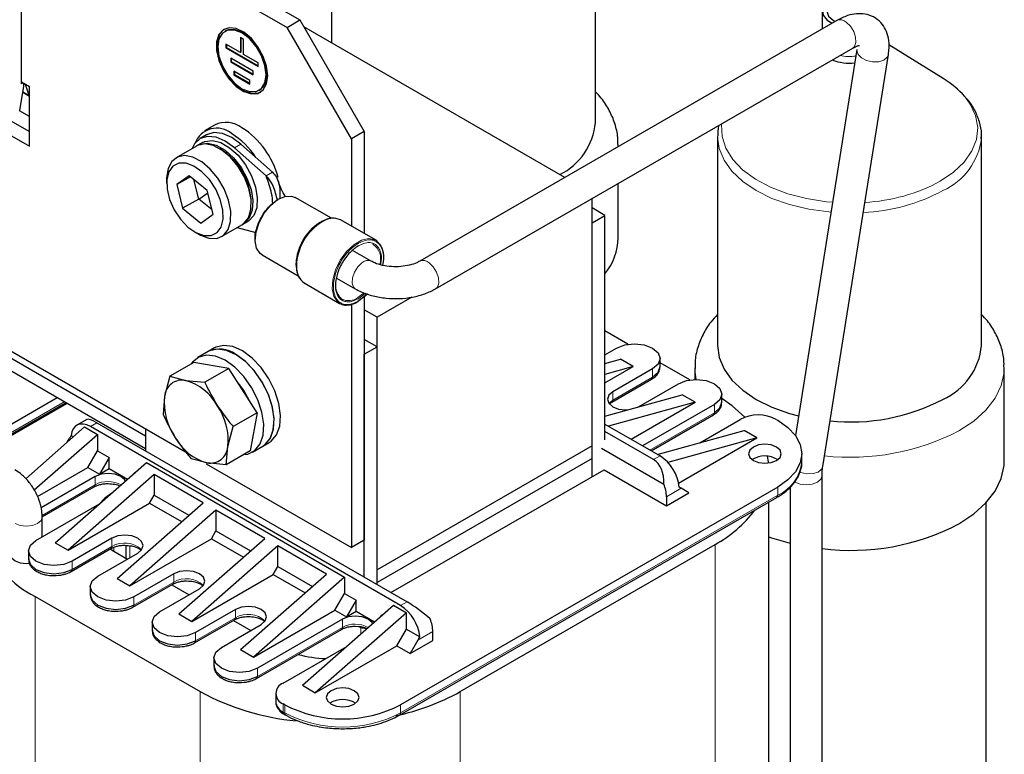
# Model space of a CAD drawing. Header units: millimetres. Extents: x 5 to 418, y 2 to 292.
# Tile 31 of 48: x 267 to 305, y 92 to 120. Entities that reach past the tile are written whole.
import ezdxf

# ---------------------------------------------------------------- set-up
doc = ezdxf.new("R2010")
doc.units = ezdxf.units.MM

msp = doc.modelspace()

# ---------------------------------------------------------------- linework, layer by layer
at = {"color": 7, "linetype": 'Continuous', "lineweight": 25}
for p, q in [((268.1312, 126.1738), (278.0307, 120.459)), ((267.6362, 125.8881), (277.5357, 120.1732)), ((279.2419, 124.5405), (279.2419, 119.5867)), ((289.3919, 116.511), (289.3919, 124.5405)), ((267.3268, 118.0074), (267.3268, 120.8653)), ((298.1161, 120.7992), (298.1161, 120.1164)), ((277.5357, 120.1732), (278.0307, 120.459)), ((278.0307, 120.459), (280.5055, 116.1724)), ((298.6759, 120.4395), (282.6371, 111.1805)), ((275.1718, 120.038), (275.1471, 120.0237)), ((280.0106, 115.8866), (277.5357, 120.1732)), ((288.2202, 114.4036), (278.1806, 120.1993)), ((275.7414, 119.7801), (275.7414, 119.2085)), ((275.8652, 119.7087), (275.7414, 119.7801)), ((275.7662, 119.7658), (275.7662, 119.2228)), ((275.8652, 119.1371), (275.8652, 119.7087)), ((275.7414, 119.2085), (275.1846, 119.53)), ((275.1846, 119.53), (275.1846, 119.3871)), ((275.2093, 119.4014), (275.1846, 119.3871)), ((275.1846, 119.3871), (276.422, 118.6727)), ((275.2093, 119.5157), (275.2093, 119.4014)), ((275.2093, 119.4014), (276.422, 118.7013)), ((283.2495, 110.1196), (299.2883, 119.3786)), ((299.4508, 119.3226), (297.0851, 104.4772)), ((302.7666, 118.2082), (300.6768, 119.4993)), ((276.2364, 118.4941), (275.3702, 118.9941)), ((275.3702, 118.9941), (275.3702, 118.8513)), ((275.3949, 118.9799), (275.3949, 118.8655)), ((275.7662, 119.2228), (275.7414, 119.2085)), ((276.422, 118.8156), (275.8652, 119.1371)), ((298.1357, 103.2855), (300.6605, 119.1298)), ((275.3949, 118.8655), (275.3702, 118.8513)), ((275.3702, 118.8513), (276.2364, 118.3512)), ((275.3949, 118.8655), (276.2364, 118.3798)), ((276.422, 118.6727), (276.422, 118.8156)), ((276.1126, 118.1369), (275.4939, 118.494)), ((275.4939, 118.494), (275.4939, 118.3511)), ((275.5187, 118.3654), (275.4939, 118.3511)), ((275.4939, 118.3511), (276.1126, 117.994)), ((275.5187, 118.4797), (275.5187, 118.3654)), ((275.5187, 118.3654), (276.1126, 118.0225)), ((276.1126, 117.994), (276.1126, 118.1369)), ((276.2364, 118.3512), (276.2364, 118.4941)), ((267.2576, 116.978), (267.4135, 117.9145)), ((267.6362, 117.886), (267.3268, 118.0646)), ((267.3764, 118.036), (267.3268, 118.0074)), ((267.4135, 117.9145), (267.4135, 118.0146)), ((267.6202, 117.559), (267.4856, 117.9729)), ((267.6362, 115.5997), (267.6362, 117.886)), ((276.4595, 117.7503), (276.4842, 117.7646)), ((267.3747, 117.6818), (267.6362, 117.5308)), ((266.807, 116.6499), (267.6362, 116.1712)), ((267.6362, 116.7426), (267.2543, 116.9631)), ((266.312, 116.3641), (267.6362, 115.5997)), ((274.7534, 116.4189), (274.3574, 116.1903)), ((274.4449, 116.0387), (274.1974, 115.8959)), ((280.5055, 116.1724), (280.0106, 115.8866)), ((280.0106, 115.8866), (280.0106, 112.5306)), ((280.5055, 116.1724), (280.5055, 112.2449)), ((294.0911, 115.9683), (294.0911, 107.9387)), ((304.2403, 115.9158), (304.2411, 115.9683)), ((304.2411, 107.9387), (304.2411, 115.9683)), ((274.0498, 115.6086), (273.2702, 115.1585)), ((274.2849, 115.7443), (274.1117, 115.6443)), ((276.7326, 114.459), (275.5142, 115.5418)), ((276.9801, 114.6019), (275.7617, 115.6846)), ((290.2669, 115.5851), (290.2669, 115.6536)), ((272.9077, 114.3573), (272.9077, 114.1859)), ((273.7713, 114.4702), (273.2968, 114.1273)), ((273.8209, 114.4298), (273.2968, 114.1273)), ((274.4711, 113.9001), (273.7713, 114.4702)), ((273.2968, 114.1273), (273.5222, 113.2143)), ((274.1409, 113.5715), (273.9563, 114.3195)), ((290.2669, 112.0813), (290.2669, 114.1706)), ((274.1409, 113.5715), (274.4946, 113.805)), ((274.6964, 112.9872), (274.4711, 113.9001)), ((279.2423, 112.8327), (277.8527, 113.6349)), ((289.2666, 104.0827), (289.2666, 113.5932)), ((274.1409, 113.5715), (273.5222, 113.2143)), ((273.5222, 113.2143), (274.222, 112.6442)), ((274.6557, 113.1521), (274.1409, 113.5715)), ((289.7616, 112.9421), (289.2666, 113.2278)), ((274.222, 112.6442), (274.6964, 112.9872)), ((289.2666, 112.6563), (289.7616, 112.9421)), ((289.7616, 104.3041), (289.7616, 112.9421)), ((275.0201, 112.1274), (275.7996, 112.5774)), ((275.6255, 112.4769), (276.3398, 112.287)), ((275.8615, 112.6131), (276.0348, 112.7131)), ((278.8771, 112.703), (278.805, 112.6614)), ((280.958, 111.9837), (279.5947, 112.7707)), ((289.2666, 102.8967), (289.2666, 112.6563)), ((273.9965, 112.2998), (274.1449, 112.2141)), ((260.4095, 111.4837), (273.6383, 103.8468)), ((276.5753, 111.4222), (277.965, 110.6199)), ((280.7747, 111.1805), (280.0565, 111.5951)), ((277.8946, 111.0843), (277.8946, 111.001)), ((278.1948, 110.3458), (279.5581, 109.5588)), ((279.4439, 110.5343), (280.1622, 110.1196)), ((280.632, 109.9208), (280.2828, 109.6424)), ((280.5055, 109.8072), (280.5055, 100.454)), ((282.3368, 109.799), (281.0005, 109.0276)), ((280.0106, 109.5215), (280.0106, 100.1682)), ((281.0005, 109.0276), (280.5055, 109.3133)), ((272.091, 104.4541), (264.1714, 109.026)), ((281.0005, 99.3108), (281.0005, 109.0276)), ((272.091, 103.9683), (264.1714, 108.5402)), ((290.6462, 107.9864), (289.7616, 108.4971)), ((281.0005, 107.8844), (280.5055, 108.1702)), ((274.5059, 107.7023), (274.1099, 107.4737)), ((274.7534, 107.8452), (274.5059, 107.7023)), ((280.5055, 107.5987), (281.0005, 107.8844)), ((280.5055, 99.025), (280.5055, 107.5987)), ((281.0005, 98.7393), (281.0005, 107.8844)), ((289.7616, 107.5828), (290.2071, 107.84)), ((273.951, 107.2835), (273.0307, 106.7523)), ((275.2986, 107.054), (273.951, 107.2835)), ((289.7616, 107.2478), (290.3555, 107.4114)), ((290.8505, 107.1256), (290.3555, 107.4114)), ((291.88, 107.1256), (291.88, 107.44)), ((293.0221, 106.6148), (291.88, 107.2741)), ((275.2986, 107.054), (274.3783, 106.5227)), ((276.3837, 105.354), (275.2986, 107.054)), ((289.7616, 106.497), (290.8505, 107.1256)), ((290.8505, 107.1256), (289.7616, 106.8258)), ((291.593, 107.0399), (290.0586, 106.1541)), ((293.2161, 107.0814), (293.2161, 106.6331)), ((305.1161, 103.509), (305.1161, 107.0814)), ((273.0307, 106.7523), (272.8298, 105.9769)), ((273.0307, 106.7523), (273.6348, 106.5973)), ((273.6348, 106.5973), (274.3783, 106.5227)), ((290.0223, 105.7596), (291.5567, 106.6454)), ((291.0485, 105.5826), (292.5829, 106.4684)), ((289.7616, 105.2221), (292.7314, 106.0398)), ((293.2264, 105.7541), (292.7314, 106.0398)), ((294.2559, 105.754), (294.2559, 106.0684)), ((268.7005, 105.9256), (265.4895, 104.0719)), ((265.813, 103.8851), (269.024, 105.7388)), ((265.8607, 103.8576), (269.0717, 105.7113)), ((272.8298, 105.9769), (272.7682, 105.2819)), ((293.2264, 105.7541), (289.892, 104.836)), ((290.7641, 104.3326), (293.2264, 105.7541)), ((293.9689, 105.6684), (291.2095, 104.0754)), ((276.3837, 105.354), (275.4634, 104.8228)), ((276.3837, 105.354), (276.1212, 103.8837)), ((291.0262, 105.5703), (291.0485, 105.5826)), ((291.5331, 103.8887), (293.9326, 105.2739)), ((269.8424, 105.097), (269.45, 104.8705)), ((270.2224, 104.9613), (282.1513, 98.0749)), ((289.7616, 104.9113), (291.8776, 103.6898)), ((293.4039, 104.1993), (294.9588, 105.0969)), ((296.3447, 105.0969), (296.4066, 105.0612)), ((267.4887, 102.814), (269.7522, 104.8042)), ((267.819, 102.3834), (270.2472, 104.5184)), ((269.7522, 104.8042), (270.2472, 104.5184)), ((281.9039, 97.9321), (269.975, 104.8185)), ((270.2472, 104.5184), (270.2472, 103.8897)), ((272.091, 104.7401), (272.091, 103.8827)), ((275.2625, 104.0474), (275.4634, 104.8228)), ((291.6301, 103.5469), (289.7616, 104.6256)), ((291.773, 103.7502), (295.1073, 104.6683)), ((295.6023, 104.3825), (295.1073, 104.6683)), ((269.0821, 104.215), (269.1583, 104.3469)), ((269.2362, 104.4733), (269.3206, 104.4246)), ((276.6057, 104.0649), (276.8532, 104.2078)), ((295.6023, 104.3825), (292.1805, 103.4404)), ((292.5937, 102.6457), (295.6023, 104.3825)), ((269.876, 103.2467), (270.2472, 103.8897)), ((270.2472, 103.8897), (270.6927, 103.6325)), ((275.2009, 103.3524), (275.2625, 104.0474)), ((276.1212, 103.8837), (275.2009, 103.3524)), ((276.2097, 103.8363), (276.6057, 104.0649)), ((289.2666, 104.0827), (281.0005, 99.3108)), ((289.2666, 103.5968), (289.2666, 104.0827)), ((289.6255, 103.9897), (292.0256, 102.6042)), ((297.3292, 103.4609), (297.3292, 103.7753)), ((268.6262, 100.3535), (272.1281, 103.4326)), ((270.6927, 103.6325), (270.3214, 102.9895)), ((270.6927, 103.2038), (270.6927, 103.6325)), ((272.1281, 103.4326), (279.7507, 99.0322)), ((274.4574, 103.427), (273.8533, 103.582)), ((274.4327, 103.3883), (280.0106, 100.1682)), ((275.2009, 103.3524), (274.4574, 103.427)), ((289.2666, 103.5968), (281.0005, 98.8249)), ((289.2666, 102.8967), (289.2666, 103.5968)), ((267.9403, 102.1292), (269.876, 103.2467)), ((269.876, 103.2467), (270.3214, 102.9895)), ((270.3214, 102.9895), (270.6927, 103.2038)), ((270.6927, 103.2038), (271.4021, 102.7943)), ((271.659, 103.0202), (271.6826, 103.061)), ((271.6826, 103.061), (271.6964, 103.0531)), ((281.5328, 98.432), (289.7245, 103.161)), ((289.7245, 103.161), (292.1251, 101.7751)), ((270.1606, 102.8967), (268.079, 101.695)), ((272.4251, 102.9728), (269.1211, 100.0678)), ((274.306, 101.8869), (272.4251, 102.9728)), ((272.4251, 102.9728), (272.4251, 102.1752)), ((298.1081, 80.308), (298.1081, 102.9287)), ((268.1244, 101.3476), (270.1243, 102.5022)), ((296.4066, 102.4895), (281.9039, 94.1172)), ((292.1251, 101.7751), (292.9913, 102.2752)), ((292.9913, 102.2752), (292.6943, 102.4467)), ((296.8831, 102.4915), (296.8831, 80.308)), ((267.8837, 100.4393), (270.3295, 101.8512)), ((269.1211, 100.0678), (272.2518, 101.8751)), ((271.002, 98.982), (274.306, 101.8869)), ((272.2518, 101.8751), (272.4251, 102.1752)), ((272.2518, 101.8751), (273.4837, 101.164)), ((272.4251, 102.1752), (273.7584, 101.4055)), ((281.8676, 93.7227), (296.3704, 102.095)), ((292.1251, 102.1181), (292.1251, 101.7751)), ((296.0644, 76.3609), (296.0644, 101.9183)), ((304.4161, 85.0756), (304.4161, 101.8926)), ((274.801, 101.6012), (271.497, 98.6962)), ((276.6819, 100.5154), (274.801, 101.6012)), ((274.801, 101.6012), (274.801, 100.8036)), ((268.125, 100.5785), (268.125, 101.3394)), ((274.6277, 100.5036), (274.801, 100.8036)), ((274.801, 100.8036), (276.1343, 100.0339)), ((268.6262, 100.3535), (269.1211, 100.0678)), ((270.804, 100.525), (269.2696, 99.6392)), ((271.497, 98.6962), (274.6277, 100.5036)), ((273.3779, 97.6104), (276.6819, 100.5154)), ((274.6277, 100.5036), (275.8596, 99.7924)), ((280.5055, 100.454), (280.0106, 100.1682)), ((267.5967, 100.0392), (267.5967, 99.7249)), ((269.2334, 99.2447), (270.7678, 100.1305)), ((270.2596, 99.0677), (271.794, 99.9535)), ((270.7369, 100.1127), (270.8783, 100.0248)), ((270.8783, 100.0248), (271.3979, 99.7248)), ((271.3416, 100.2507), (271.3416, 99.7574)), ((277.1768, 100.2296), (273.8729, 97.3247)), ((279.0577, 99.1438), (277.1768, 100.2296)), ((277.1768, 99.4321), (277.1768, 100.2296)), ((284.1931, 94.6243), (293.9936, 100.282)), ((277.0036, 99.132), (277.1768, 99.4321)), ((277.1768, 99.4321), (278.5102, 98.6624)), ((281.0005, 98.8249), (281.0005, 99.3108)), ((271.002, 98.982), (271.497, 98.6962)), ((273.1799, 99.1534), (271.6455, 98.2676)), ((273.8729, 97.3247), (277.0036, 99.132)), ((275.7538, 96.2388), (279.0577, 99.1438)), ((279.7507, 99.0322), (276.2488, 95.9531)), ((277.0036, 99.132), (278.2355, 98.4208)), ((279.7507, 99.0322), (279.7507, 98.4034)), ((281.0005, 98.7393), (281.0005, 98.8249)), ((269.9725, 98.6677), (269.9725, 98.3533)), ((271.6093, 97.8731), (273.1437, 98.7589)), ((272.6355, 97.6961), (274.1699, 98.5819)), ((273.1074, 98.738), (273.7738, 98.3533)), ((267.8589, 98.2818), (274.1946, 94.6243)), ((279.3795, 97.7604), (279.7507, 98.4034)), ((279.7507, 98.4034), (280.1962, 98.1462)), ((280.1962, 98.1462), (279.825, 97.5033)), ((280.1962, 97.7176), (280.1962, 98.1462)), ((275.5558, 97.7819), (274.0214, 96.8961)), ((276.2488, 95.9531), (279.3795, 97.7604)), ((278.1297, 94.8673), (281.6316, 97.9463)), ((279.3795, 97.7604), (279.825, 97.5033)), ((279.825, 97.5033), (280.1962, 97.7176)), ((280.1962, 97.7176), (280.9056, 97.308)), ((281.6316, 97.9463), (282.1266, 97.6606)), ((273.3779, 97.6104), (273.8729, 97.3247)), ((273.9851, 96.5016), (275.5196, 97.3874)), ((275.4832, 97.3664), (276.1496, 96.9817)), ((279.6641, 97.4104), (276.3973, 95.5245)), ((282.1266, 97.6606), (278.6246, 94.5815)), ((281.1626, 97.5339), (281.1861, 97.5748)), ((281.1861, 97.5748), (281.1999, 97.5668)), ((282.1266, 97.0319), (282.1266, 97.6606)), ((272.3484, 97.2961), (272.3484, 96.9817)), ((275.0113, 96.3246), (276.5458, 97.2104)), ((276.361, 95.13), (279.6278, 97.0159)), ((280.1591, 97.1404), (280.2919, 97.1268)), ((281.7554, 96.3889), (282.1266, 97.0319)), ((282.1266, 97.0319), (282.6426, 96.734)), ((283.1413, 96.5889), (283.1413, 96.9318)), ((282.5721, 96.6032), (282.2751, 96.0888)), ((282.2751, 96.0888), (283.1413, 96.5889)), ((275.7538, 96.2388), (276.2488, 95.9531)), ((277.3872, 94.953), (279.833, 96.365)), ((278.6246, 94.5815), (281.7554, 96.3889)), ((281.7554, 96.3889), (282.2751, 96.0888)), ((274.7243, 95.9245), (274.7243, 95.6102)), ((278.1297, 94.8673), (278.6246, 94.5815)), ((277.1002, 94.553), (277.1002, 94.2386)), ((277.4491, 94.1172), (277.3872, 94.1529)), ((277.4235, 93.7584), (277.4853, 93.7227)), ((277.4889, 93.7208), (277.4853, 93.7227)), ((281.8656, 93.7216), (281.8676, 93.7227))]:
    msp.add_line(p, q, dxfattribs=at)
at = {"color": 7, "linetype": 'Continuous', "lineweight": 18}
for p, q in [((267.6202, 117.559), (267.3776, 117.6991)), ((275.5142, 115.5418), (275.7617, 115.6846)), ((290.2668, 115.6665), (290.2656, 115.5844)), ((276.7326, 114.459), (276.9801, 114.6019)), ((280.5041, 109.9628), (280.2594, 109.7803)), ((280.2828, 109.7383), (280.5478, 109.9497)), ((291.593, 107.0399), (291.593, 106.7256)), ((291.593, 106.7256), (290.0586, 105.8398)), ((290.0586, 106.1541), (290.0586, 105.8398)), ((268.9728, 105.7684), (265.7617, 103.9147)), ((290.0586, 105.8398), (289.9087, 105.7112)), ((293.9689, 105.6684), (293.9689, 105.354)), ((293.9689, 105.354), (291.4818, 103.9183)), ((269.975, 104.8185), (270.2224, 104.9613)), ((291.8776, 103.6898), (291.6301, 103.5469)), ((270.1606, 102.8967), (270.1606, 102.5823)), ((270.1606, 102.5823), (268.1205, 101.4046)), ((292.6943, 102.4467), (292.1251, 102.1181)), ((296.4066, 102.4895), (296.4066, 102.1751)), ((296.4066, 102.1751), (281.9039, 93.8028)), ((270.804, 100.525), (270.804, 100.2106)), ((270.804, 100.2106), (269.2696, 99.3248)), ((270.8783, 100.1811), (270.8783, 100.0248)), ((271.4883, 99.777), (271.4883, 100.2357)), ((293.9936, 100.282), (293.9936, 73.4749)), ((269.2696, 99.3248), (269.2696, 99.6392)), ((273.1799, 98.8391), (271.6455, 97.9533)), ((273.1799, 99.1534), (273.1799, 98.8391)), ((267.8589, 98.2818), (267.8589, 73.6111)), ((271.6455, 97.9533), (271.6455, 98.2676)), ((282.1513, 98.0749), (281.9039, 97.9321)), ((275.5558, 97.7819), (275.5558, 97.4675)), ((275.5558, 97.4675), (274.0214, 96.5817)), ((279.6641, 97.4104), (279.6641, 97.096)), ((279.6641, 97.096), (276.3973, 95.2101)), ((280.3763, 97.0788), (280.2542, 97.1303)), ((280.3763, 96.8426), (280.3763, 97.0788)), ((283.1413, 96.9318), (282.5721, 96.6032)), ((274.0214, 96.5817), (274.0214, 96.8961)), ((276.3973, 95.2101), (276.3973, 95.5245)), ((274.1946, 94.6243), (274.1946, 69.9536)), ((284.1931, 94.6243), (284.1931, 67.8172)), ((277.3872, 94.1529), (277.3872, 93.8386)), ((277.4491, 93.8028), (277.4491, 94.1172)), ((281.9039, 93.8028), (281.9039, 94.1172)), ((277.3872, 93.8386), (277.4491, 93.8028))]:
    msp.add_line(p, q, dxfattribs=at)
at = {"color": 7, "linetype": 'Continuous', "lineweight": 25, "flags": 128}
for points in [[(298.4799, 121.258), (298.4236, 121.2279), (298.2145, 121.0554), (298.1201, 120.8521), (298.1519, 120.6424), (298.306, 120.4516), (298.4931, 120.334)], [(298.4799, 121.1126), (298.3577, 120.9925), (298.2911, 120.7992), (298.3577, 120.6059), (298.5474, 120.4421), (298.6174, 120.4058)], [(276.7932, 118.3155), (276.7493, 118.6779), (276.6212, 119.0588), (276.4205, 119.4245), (276.165, 119.7424), (275.8773, 119.9843), (275.583, 120.1287), (275.3083, 120.1628), (275.0776, 120.0835), (274.9114, 119.8979), (274.8244, 119.6225), (274.8244, 119.2817), (274.9114, 118.9059), (275.0776, 118.5284), (275.3083, 118.1828), (275.583, 117.8997), (275.8773, 117.7044), (276.165, 117.6141), (276.4205, 117.6369), (276.6212, 117.7709), (276.7493, 118.004), (276.7932, 118.3155)], [(275.1281, 120.1138), (275.1024, 120.0978), (274.9361, 119.9122), (274.8491, 119.6368), (274.8491, 119.296), (274.9361, 118.9202), (275.1024, 118.5427), (275.3331, 118.197), (275.6078, 117.914), (275.902, 117.7186), (276.1897, 117.6284), (276.4453, 117.6512), (276.528, 117.6888)], [(276.7314, 118.3513), (276.6859, 118.7087), (276.5541, 119.0835), (276.3488, 119.4391), (276.0901, 119.7407), (275.8033, 119.9587), (275.5165, 120.0718), (275.2578, 120.069), (275.0525, 119.9504), (274.9206, 119.7277), (274.8752, 119.4228), (274.9206, 119.0654), (275.0525, 118.6905), (275.2578, 118.3349), (275.5165, 118.0333), (275.8033, 117.8153), (276.0901, 117.7022), (276.3488, 117.7051), (276.5541, 117.8236), (276.6859, 118.0463), (276.7314, 118.3513)], [(276.7561, 118.3655), (276.7107, 118.7229), (276.5789, 119.0978), (276.3735, 119.4534), (276.1148, 119.755), (275.828, 119.973), (275.5412, 120.0861), (275.2825, 120.0833), (275.1718, 120.038)], [(275.5142, 115.5418), (275.1617, 115.7995), (274.809, 115.95), (274.4803, 115.983), (274.198, 115.8962), (273.9813, 115.6956), (273.8839, 115.5128)], [(275.7617, 115.6846), (275.4092, 115.9424), (275.0565, 116.0928), (274.7278, 116.1258), (274.4455, 116.0391), (274.4449, 116.0387)], [(275.7996, 112.5774), (275.8684, 112.6239), (276.0493, 112.8476), (276.1469, 113.1638), (276.1538, 113.5489), (276.0696, 113.9743), (275.9005, 114.4085), (275.6589, 114.8193), (275.363, 115.1763), (275.0345, 115.4529), (274.6979, 115.6287), (274.3781, 115.6905), (274.0989, 115.6339), (274.0498, 115.6086)], [(274.0813, 115.6255), (274.2057, 115.688), (274.4936, 115.724), (274.8181, 115.6416), (275.1551, 115.4471), (275.4796, 115.1547), (275.7675, 114.7863), (275.9975, 114.3691), (276.1526, 113.9341), (276.2211, 113.5135), (276.1981, 113.1386), (276.0853, 112.837), (275.8909, 112.6313), (275.83, 112.5962)], [(274.2849, 115.7443), (274.3789, 115.788), (274.6668, 115.824), (274.9913, 115.7416), (275.3283, 115.5471), (275.6528, 115.2548), (275.9408, 114.8863), (276.1708, 114.4692), (276.3258, 114.0341), (276.3944, 113.6135), (276.3714, 113.2386), (276.2585, 112.937), (276.0642, 112.7313), (276.0348, 112.7131)], [(274.5355, 112.0616), (274.8378, 112.059), (275.0888, 112.1738), (275.2697, 112.3976), (275.3673, 112.7138), (275.3742, 113.0988), (275.29, 113.5243), (275.1209, 113.9585), (274.8794, 114.3693), (274.5834, 114.7263), (274.2549, 115.0029), (273.9183, 115.1786), (273.5985, 115.2405), (273.3193, 115.1838), (273.1013, 115.0129), (272.9607, 114.7404), (272.9079, 114.3865), (272.9077, 114.3573)], [(274.3401, 112.1656), (274.6173, 112.1657), (274.8443, 112.2785), (275.0025, 112.4949), (275.0793, 112.7973), (275.0683, 113.1613), (274.9706, 113.5574), (274.7939, 113.9535), (274.5526, 114.3174), (274.2663, 114.6198), (273.9582, 114.8361), (273.6531, 114.9488), (273.3759, 114.9487), (273.149, 114.8359), (272.9907, 114.6196), (272.914, 114.3171), (272.9249, 113.9531), (273.0227, 113.557), (273.1994, 113.161), (273.4406, 112.797), (273.7269, 112.4946), (274.0351, 112.2783), (274.3401, 112.1656)], [(276.5922, 111.4129), (276.5062, 111.4718), (276.3674, 111.676), (276.3114, 111.9636), (276.3439, 112.3065), (276.4614, 112.6712), (276.6527, 113.0219), (276.8989, 113.3243), (277.1759, 113.5488), (277.4567, 113.6734), (277.7137, 113.686), (277.8527, 113.6349)], [(278.7875, 112.6631), (278.7876, 112.6632), (278.9334, 112.7337)], [(274.1449, 112.2141), (274.2042, 112.1815), (274.5355, 112.0616)], [(277.8962, 110.9369), (277.8843, 111.0986), (277.8843, 111.1006)], [(280.6193, 109.9155), (280.5499, 109.8473), (280.2581, 109.6281)], [(276.8532, 104.2078), (276.9318, 104.2606), (277.1364, 104.5016), (277.2572, 104.8384), (277.2866, 105.2499), (277.2228, 105.7102), (277.0699, 106.1904), (276.8373, 106.6602), (276.5398, 107.0903), (276.196, 107.4535), (275.8275, 107.727), (275.4575, 107.8937), (275.1092, 107.9431), (274.8046, 107.872), (274.7534, 107.8452)], [(290.2071, 107.84), (290.525, 107.9626), (290.9, 108.0057), (291.275, 107.9626), (291.593, 107.84), (291.8054, 107.6565), (291.88, 107.44), (291.8054, 107.2235), (291.593, 107.0399)], [(294.0911, 107.9387), (294.1536, 107.4804), (294.3395, 107.0334), (294.6442, 106.6087), (295.0603, 106.2167), (295.5775, 105.8671), (296.1831, 105.5685), (296.8621, 105.3283), (297.2061, 105.2363)], [(275.1598, 107.3698), (274.7905, 107.5291), (274.4445, 107.5706), (274.1433, 107.4918), (273.9061, 107.2976), (273.8563, 107.2289)], [(276.6057, 104.0649), (276.6844, 104.1177), (276.8889, 104.3587), (277.0097, 104.6956), (277.0391, 105.1071), (276.9753, 105.5673), (276.8224, 106.0475), (276.5898, 106.5174), (276.2923, 106.9474), (275.9485, 107.3106), (275.58, 107.5842), (275.21, 107.7508), (274.8618, 107.8002), (274.5571, 107.7291), (274.5059, 107.7023)], [(276.6057, 104.0649), (276.7, 104.1301), (276.8994, 104.3779), (277.0144, 104.7203), (277.0378, 105.1358), (276.968, 105.5982), (276.8096, 106.0786), (276.5723, 106.5468), (276.2712, 106.9733), (275.9251, 107.3313), (275.5558, 107.5984)], [(275.8709, 103.7392), (276.0326, 103.7639), (276.304, 103.9015), (276.5034, 104.1493), (276.6184, 104.4917), (276.6418, 104.9072), (276.5721, 105.3696), (276.4136, 105.8501), (276.1763, 106.3182), (275.8752, 106.7447), (275.5291, 107.1027), (275.1598, 107.3698)], [(291.593, 106.7256), (291.8054, 106.9091), (291.88, 107.1256)], [(292.5829, 106.4684), (292.9009, 106.5911), (293.2759, 106.6341), (293.6509, 106.5911), (293.9689, 106.4684), (294.1813, 106.2849), (294.2559, 106.0684), (294.1813, 105.8519), (293.9689, 105.6684)], [(290.0586, 106.1541), (289.9068, 106.023), (289.8535, 105.8684), (289.9068, 105.7137), (290.0586, 105.5826), (290.2857, 105.495), (290.5535, 105.4643), (290.6573, 105.4687)], [(293.9689, 105.354), (294.1813, 105.5375), (294.2559, 105.754)], [(295.1447, 105.1809), (294.6542, 105.6139), (294.2559, 105.8942)], [(269.975, 104.8185), (269.8392, 104.8824), (269.7081, 104.9152), (269.5859, 104.9159), (269.4769, 104.8845), (269.3846, 104.8219), (269.3123, 104.7303), (269.2622, 104.6128), (269.2362, 104.4733)], [(296.4066, 105.0612), (296.7984, 104.7856), (297.0894, 104.4712), (297.2687, 104.1301), (297.3292, 103.7753), (297.2687, 103.4205), (297.0894, 103.0794), (296.7984, 102.765), (296.4066, 102.4895)], [(296.3571, 104.0325), (296.1527, 104.1113), (295.9116, 104.139), (295.6705, 104.1113), (295.4662, 104.0325), (295.3296, 103.9145), (295.2816, 103.7753), (295.3296, 103.6361), (295.4662, 103.5181), (295.6705, 103.4393), (295.9116, 103.4116), (296.1527, 103.4393), (296.3571, 103.5181), (296.4937, 103.6361), (296.5416, 103.7753), (296.4937, 103.9145), (296.3571, 104.0325)], [(296.0508, 103.4206), (296.0464, 103.4591), (296.0091, 103.6774)], [(303.3734, 101.0802), (303.9411, 101.4597), (304.4071, 101.8829), (304.7614, 102.3408), (304.9964, 102.8235), (305.1072, 103.3209), (305.1161, 103.509)], [(271.3259, 102.7273), (271.3023, 102.7656), (271.1505, 102.8967), (270.9234, 102.9843), (270.6556, 103.015), (270.3877, 102.9843), (270.1606, 102.8967)], [(270.7953, 102.2607), (270.5301, 102.0658), (270.3009, 101.826)], [(269.2696, 99.6392), (268.9517, 99.5165), (268.5767, 99.4735), (268.2016, 99.5165), (267.8837, 99.6392), (267.6713, 99.8227), (267.5967, 100.0392), (267.6713, 100.2557), (267.8837, 100.4393)], [(271.794, 99.9535), (271.9457, 100.0846), (271.999, 100.2392), (271.9457, 100.3939), (271.794, 100.525), (271.5669, 100.6126), (271.299, 100.6433), (271.0311, 100.6126), (270.804, 100.525)], [(296.0644, 100.5778), (296.1598, 100.5448), (296.8831, 100.337)], [(266.9, 99.9105), (266.9466, 99.7752), (267.0794, 99.6605), (267.2781, 99.5838), (267.5125, 99.5569), (267.6341, 99.564)], [(267.5967, 99.7249), (267.6713, 99.5084), (267.8837, 99.3248), (268.2016, 99.2022), (268.5767, 99.1591), (268.9517, 99.2022), (269.2696, 99.3248)], [(274.1699, 98.5819), (274.3216, 98.713), (274.3749, 98.8677), (274.3216, 99.0223), (274.1699, 99.1534), (273.9428, 99.241), (273.6749, 99.2718), (273.407, 99.241), (273.1799, 99.1534)], [(271.6455, 98.2676), (271.3276, 98.145), (270.9525, 98.1019), (270.5775, 98.145), (270.2596, 98.2676), (270.0471, 98.4512), (269.9725, 98.6677), (270.0471, 98.8842), (270.2596, 99.0677)], [(269.9725, 98.3533), (270.0471, 98.1368), (270.2596, 97.9533), (270.5775, 97.8306), (270.9525, 97.7875), (271.3276, 97.8306), (271.6455, 97.9533)], [(274.0214, 96.8961), (273.7034, 96.7734), (273.3284, 96.7304), (272.9534, 96.7734), (272.6355, 96.8961), (272.423, 97.0796), (272.3484, 97.2961), (272.423, 97.5126), (272.6355, 97.6961)], [(276.5458, 97.2104), (276.6975, 97.3415), (276.7508, 97.4961), (276.6975, 97.6508), (276.5458, 97.7819), (276.3187, 97.8695), (276.0508, 97.9002), (275.7829, 97.8695), (275.5558, 97.7819)], [(280.8294, 97.241), (280.8058, 97.2793), (280.654, 97.4104), (280.4269, 97.498), (280.1591, 97.5287), (279.8912, 97.498), (279.6641, 97.4104)], [(272.3484, 96.9817), (272.423, 96.7652), (272.6355, 96.5817), (272.9534, 96.459), (273.3284, 96.416), (273.7034, 96.459), (274.0214, 96.5817)], [(276.3973, 95.5245), (276.0793, 95.4019), (275.7043, 95.3588), (275.3293, 95.4019), (275.0113, 95.5245), (274.7989, 95.708), (274.7243, 95.9245), (274.7989, 96.141), (275.0113, 96.3246)], [(274.7243, 95.6102), (274.7989, 95.3937), (275.0113, 95.2101), (275.3293, 95.0875), (275.7043, 95.0444), (276.0793, 95.0875), (276.3973, 95.2101)], [(279.231, 94.1458), (279.4354, 94.0669), (279.6765, 94.0393), (279.9176, 94.0669), (280.1219, 94.1458), (280.2585, 94.2638), (280.3065, 94.4029), (280.2585, 94.5421), (280.1219, 94.6601), (279.9176, 94.739), (279.6765, 94.7666), (279.4354, 94.739), (279.231, 94.6601), (279.0944, 94.5421), (279.0465, 94.4029), (279.0944, 94.2638), (279.231, 94.1458)]]:
    msp.add_lwpolyline(points, dxfattribs=at)
at = {"color": 7, "linetype": 'Continuous', "lineweight": 18, "flags": 128}
for points in [[(299.2883, 119.3786), (299.3577, 119.4433), (299.4116, 119.5971), (299.4001, 119.7984), (299.325, 120.0166), (299.1977, 120.2184), (299.0375, 120.3731)], [(299.4499, 119.3165), (299.4479, 119.2872), (299.4934, 119.1374), (299.6245, 119.0012), (299.8212, 118.8992), (300.0536, 118.847), (300.2864, 118.8526), (300.484, 118.915), (300.6164, 119.0248), (300.6605, 119.1299)], [(302.6505, 114.2546), (303.1643, 114.6033), (303.5745, 114.995), (303.8706, 115.4197), (304.0449, 115.8664), (304.0928, 116.3233), (304.013, 116.7788), (303.8078, 117.221), (303.597, 117.5107)], [(294.2512, 116.4707), (294.2474, 116.4378), (294.2634, 115.9801), (294.4064, 115.5298), (294.6726, 115.0986), (295.0552, 114.6976), (295.5442, 114.3372), (296.1271, 114.0268), (296.7887, 113.7743), (297.5119, 113.5865), (298.2779, 113.468), (298.5144, 113.4464)], [(294.0913, 115.9953), (294.0911, 115.9683), (294.1536, 115.5099), (294.3395, 115.0629), (294.6442, 114.6382), (295.0603, 114.2462), (295.5775, 113.8966), (296.1831, 113.598), (296.8621, 113.3578), (297.5978, 113.1819), (298.3722, 113.0746), (298.454, 113.0675)], [(279.5581, 109.5588), (279.4841, 109.6117), (279.3365, 109.8216), (279.2709, 110.1159), (279.2929, 110.4684), (279.4007, 110.8479), (279.5847, 111.2205), (279.8285, 111.5532), (280.1105, 111.8164), (280.4056, 111.9868), (280.6876, 112.0491), (280.9314, 111.9979), (280.9585, 111.9834)], [(280.1624, 110.1195), (280.0928, 110.1843), (280.0389, 110.3381), (280.0504, 110.5394), (280.1255, 110.7576), (280.2528, 110.9594), (280.413, 111.1141)], [(283.2493, 110.1195), (283.3189, 110.1843), (283.3728, 110.3381), (283.3614, 110.5394), (283.2862, 110.7576), (283.1589, 110.9594), (282.9987, 111.1141)], [(293.2668, 106.6341), (293.2171, 107.0186), (293.2162, 107.0603)], [(305.1161, 107.0942), (305.1072, 106.8932), (304.9964, 106.3959), (304.7614, 105.9131), (304.4071, 105.4553), (303.9411, 105.0321), (303.3734, 104.6525)], [(297.2534, 103.0716), (297.2964, 103.0549), (297.5288, 103.0027), (297.7616, 103.0083), (297.9592, 103.0707), (298.0916, 103.1805), (298.1357, 103.2855)], [(297.0459, 102.6887), (297.0625, 102.6787), (297.2612, 102.602), (297.4956, 102.5751), (297.73, 102.602), (297.9287, 102.6787), (298.0614, 102.7934), (298.1081, 102.928)], [(267.0794, 101.0894), (267.2781, 101.0128), (267.5125, 100.9859), (267.7469, 101.0128), (267.9456, 101.0894), (268.0783, 101.2041), (268.125, 101.3394), (268.125, 101.3397)]]:
    msp.add_lwpolyline(points, dxfattribs=at)
at = {"color": 7, "linetype": 'Continuous', "lineweight": 18}
for centre, radius, start, end in [((298.8089, 120.1463), 0.322, 44.77709, 114.40572), ((299.1665, 120.8278), 1.7739, 257.88753, 277.91029), ((301.7091, 116.222), 2.5496, 294.2101, 353.10338), ((299.387, 120.3162), 6.8843, 273.05614, 298.29698), ((299.3884, 120.1472), 7.0994, 272.45362, 298.30477), ((279.8293, 111.0186), 1.9467, 122.35461, 177.58742), ((279.8185, 111.025), 1.9248, 121.77138, 178.234), ((279.989, 110.9251), 2.0969, 122.01115, 176.9283), ((280.0095, 110.9146), 2.1061, 122.00097, 177.95201), ((280.4674, 111.2788), 0.6691, 341.00604, 55.96609), ((280.6421, 110.886), 0.3233, 66.33096, 135.12554), ((282.7696, 110.8859), 0.3234, 44.88393, 113.59778), ((279.9085, 110.2413), 0.5794, 242.79273, 307.28246), ((289.9703, 105.8313), 0.0887, 307.05004, 5.50154), ((299.192, 112.7621), 9.1241, 263.76147, 297.27638), ((295.7528, 103.6181), 1.5843, 294.37466, 354.3052), ((270.6553, 101.6583), 1.0481, 61.41057, 118.16607), ((270.0748, 102.5728), 0.0863, 305.01333, 6.29885), ((271.2864, 99.3701), 0.9691, 47.27879, 119.85131), ((270.7183, 100.2012), 0.0863, 305.01333, 6.29885), ((269.1842, 99.3153), 0.0859, 304.20635, 6.37223), ((273.0942, 98.8296), 0.0863, 305.01333, 6.29885), ((273.6623, 97.9985), 0.9691, 47.27879, 119.85131), ((271.5601, 97.9437), 0.0859, 304.20635, 6.37223), ((275.4701, 97.458), 0.0863, 305.01333, 6.29885), ((276.0382, 96.627), 0.9691, 47.27879, 119.85131), ((279.5783, 97.0866), 0.0863, 305.01333, 6.29885), ((280.1588, 96.1721), 1.0481, 61.41057, 118.16607), ((280.3035, 97.0706), 0.0733, 6.47564, 53.37939), ((273.936, 96.5721), 0.0859, 304.20635, 6.37223), ((276.3119, 95.2006), 0.0859, 304.20635, 6.37223), ((277.5348, 93.7934), 0.0863, 173.70115, 234.98667), ((279.6765, 98.1017), 4.8416, 242.60967, 297.39033), ((281.8181, 93.7934), 0.0863, 305.01333, 6.29885)]:
    msp.add_arc(centre, radius, start, end, dxfattribs=at)
at = {"color": 7, "linetype": 'Continuous', "lineweight": 25}
for centre, radius, start, end in [((299.1624, 120.625), 1.8274, 248.69083, 276.4919), ((276.123, 118.29), 0.6376, 304.5077, 6.80448), ((301.0111, 115.2749), 3.4185, 40.84658, 59.10078), ((274.8314, 115.4043), 0.8927, 49.82282, 159.78707), ((275.1933, 115.5086), 1.0111, 52.89507, 115.79447), ((274.0454, 113.5764), 3.2542, 14.59131, 57.30263), ((286.9208, 116.7331), 2.481, 296.54549, 354.86427), ((273.855, 113.5784), 2.9494, 32.78391, 58.24438), ((273.6722, 113.3699), 2.49, 1.0379, 58.95672), ((279.3335, 111.9883), 0.848, 88.99103, 122.53619), ((279.3047, 112.1285), 0.7046, 65.70012, 125.71145), ((287.9848, 112.1289), 2.2825, 321.11559, 358.80335), ((280.3801, 111.3165), 0.8828, 340.93487, 49.0601), ((278.7925, 110.9783), 0.8994, 176.22686, 210.17285), ((278.5988, 110.9169), 0.6978, 173.99726, 236.20922), ((280.0093, 110.2153), 0.6108, 173.80759, 233.2188), ((279.85, 110.1798), 0.6862, 244.82419, 306.48627), ((301.7228, 108.1765), 2.5295, 294.07431, 354.60555), ((274.9458, 106.792), 1.0111, 52.89507, 115.79447), ((273.5068, 105.9308), 0.6786, 79.1258, 176.1092), ((273.0818, 104.6508), 2.0235, 29.02312, 74.13848), ((273.653, 104.7847), 2.6375, 23.98067, 41.12142), ((291.5072, 106.7161), 0.0863, 305.01333, 6.29885), ((275.1813, 105.7411), 2.3633, 174.27385, 214.81673), ((272.911, 104.2832), 2.3633, 354.27385, 34.81673), ((299.2259, 112.5955), 7.5977, 263.87698, 297.67529), ((293.8831, 105.3445), 0.0863, 305.01333, 6.29885), ((295.6518, 103.7595), 1.5063, 62.60967, 117.39033), ((275.0105, 105.3735), 2.0235, 209.02312, 254.13848), ((274.5854, 104.0934), 0.6786, 259.1258, 356.1092), ((290.9922, 102.317), 1.6335, 6.13743, 57.17811), ((295.9116, 102.7966), 0.8959, 56.84865, 123.15135), ((290.7584, 102.0916), 1.367, 1.10815, 22.02116), ((296.3209, 102.1656), 0.0863, 305.01333, 6.29885), ((291.6977, 104.488), 4.7919, 298.62791, 323.06814), ((299.2328, 108.9504), 8.893, 262.73376, 297.74895), ((269.6326, 101.853), 3.9875, 200.19839, 243.5882), ((281.0184, 96.5593), 1.6335, 6.13743, 57.17811), ((281.7746, 96.9054), 1.367, 1.10815, 22.02116), ((279.1622, 100.369), 4.4743, 254.50982, 268.20805), ((277.539, 94.553), 0.4279, 110.78342, 249.21658), ((278.825, 103.1985), 9.7447, 241.62956, 264.50446), ((279.6765, 93.4242), 0.8959, 56.84865, 123.15135), ((279.9231, 102.2637), 8.7518, 281.89603, 299.203), ((277.5906, 94.2875), 0.4929, 185.6948, 245.62534), ((279.6765, 98.416), 4.8416, 242.60967, 297.39033), ((277.4705, 93.828), 0.0839, 172.74417, 235.94365)]:
    msp.add_arc(centre, radius, start, end, dxfattribs=at)
for centre, major_axis, ratio, start_param, end_param in [((267.7395, 117.6733), (0.096, 0.1465), 0.5357875, 2.7355402, 3.1719538), ((270.7174, 104.3897), (0.8847, -0.699), 0.1669635, 2.2899709, 3.0752878), ((269.9007, 103.9182), (0.7425, 1.286), 0.5773346, 1.4706695, 1.570837), ((291.1351, 102.4038), (0.382, 1.1932), 0.6758568, 5.0903242, 6.1375218), ((291.9518, 102.8753), (1.05, -0.6063), 0.0000704, 0.7854388, 0.8856062), ((282.6463, 97.5033), (0.8847, -0.699), 0.1669635, 1.2427733, 2.2899709), ((281.8296, 97.0318), (0.7425, 1.286), 0.5773346, 4.7124296, 4.812597)]:
    msp.add_ellipse(centre, major_axis=major_axis, ratio=ratio, start_param=start_param, end_param=end_param, dxfattribs=at)
for points, knots in [([(300.6605, 119.1298), (300.6708, 119.2111), (300.6981, 119.4271), (300.6755, 119.7531), (300.568, 120.0904), (300.3727, 120.379), (300.0959, 120.5898), (299.7677, 120.6986), (299.4286, 120.709), (299.0617, 120.6354), (298.8128, 120.509), (298.6759, 120.4395)], [0, 0, 0, 0, 0.0747618, 0.1988109, 0.3112811, 0.4172593, 0.5327707, 0.6409157, 0.747713, 0.8611825, 1, 1, 1, 1]), ([(299.2883, 119.3786), (299.3233, 119.3976), (299.4217, 119.4508), (299.536, 119.4778), (299.541, 119.4765), (299.5431, 119.476)], [0, 0, 0, 0, 0.23850629, 0.66971244, 1, 1, 1, 1]), ([(290.2526, 115.6713), (290.2549, 115.7606), (290.2618, 116.031), (290.1544, 116.4761), (289.9407, 116.985), (289.6833, 117.3977), (289.47, 117.6201), (289.3919, 117.7016)], [0, 0, 0, 0, 0.1200432, 0.3636353, 0.6073007, 0.8561119, 1, 1, 1, 1]), ([(304.2272, 115.9054), (304.2324, 115.961), (304.2525, 116.1745), (304.1739, 116.5465), (303.9872, 116.9958), (303.8074, 117.2984), (303.6712, 117.4372), (303.6597, 117.4488)], [0, 0, 0, 0, 0.1017035, 0.3907065, 0.6792809, 0.9730945, 1, 1, 1, 1]), ([(294.1418, 116.4076), (294.1388, 116.3988), (294.0944, 116.2678), (294.0978, 116.1297), (294.101, 116.0009)], [0, 0, 0, 0, 0.0671694, 1, 1, 1, 1]), ([(277.1693, 113.5121), (277.1241, 113.7018), (277.0508, 114.0091), (276.8669, 114.3278), (276.7583, 114.4339), (276.7326, 114.459)], [0, 0, 0, 0, 0.5524425, 0.8942991, 1, 1, 1, 1]), ([(276.9894, 113.3908), (276.9798, 113.5229), (276.9551, 113.864), (276.8172, 114.2329), (276.7326, 114.459)], [0, 0, 0, 0, 0.3870116, 1, 1, 1, 1]), ([(276.9801, 114.6019), (277.0357, 114.5395), (277.1755, 114.3828), (277.2713, 113.9961), (277.2612, 113.7427), (277.255, 113.5895)], [0, 0, 0, 0, 0.20726819, 0.52094401, 1, 1, 1, 1]), ([(277.4755, 113.6593), (277.4574, 113.6881), (277.3255, 113.8974), (277.2381, 114.1386), (277.1628, 114.3467)], [0, 0, 0, 0, 0.1374155, 1, 1, 1, 1]), ([(276.3139, 112.0177), (276.3128, 112.0236), (276.2901, 112.1415), (276.3481, 112.3826), (276.4486, 112.6761), (276.564, 112.9043), (276.7033, 113.1158), (276.9082, 113.3605), (277.0788, 113.48), (277.1892, 113.5574)], [0, 0, 0, 0, 0.0125729, 0.2490054, 0.3775983, 0.5062864, 0.6348794, 0.7635676, 1, 1, 1, 1]), ([(280.2828, 111.7756), (280.1719, 111.6979), (280.0006, 111.5779), (279.795, 111.3323), (279.6548, 111.1198), (279.5401, 110.8915), (279.4338, 110.5928), (279.3791, 110.235), (279.4343, 109.942), (279.539, 109.7629), (279.619, 109.7054), (279.6591, 109.6766)], [0, 0, 0, 0, 0.1596286, 0.246449, 0.3333333, 0.4201537, 0.5070381, 0.6666667, 0.8262953, 0.9131156, 1, 1, 1, 1]), ([(280.9653, 111.9391), (281.0096, 111.9071), (281.0971, 111.8438), (281.2098, 111.6476), (281.274, 111.3752), (281.2237, 111.1214), (281.2039, 111.0213)], [0, 0, 0, 0, 0.2006588, 0.3971478, 0.7621535, 1, 1, 1, 1]), ([(282.6371, 111.1805), (282.6005, 111.161), (282.4934, 111.1037), (282.2516, 111.0225), (281.9151, 110.9668), (281.5518, 110.9624), (281.2033, 111.0118), (280.9379, 111.0945), (280.8193, 111.157), (280.7747, 111.1805)], [0, 0, 0, 0, 0.0822925, 0.2406364, 0.4035148, 0.5698389, 0.7368756, 0.9009891, 1, 1, 1, 1]), ([(280.1622, 110.1196), (280.2378, 110.0793), (280.449, 109.9666), (280.8435, 109.8352), (281.341, 109.7477), (281.8564, 109.7325), (282.365, 109.7907), (282.8432, 109.9142), (283.116, 110.0521), (283.2495, 110.1196)], [0, 0, 0, 0, 0.0855909, 0.2390031, 0.3918889, 0.5443581, 0.6973175, 0.851833, 1, 1, 1, 1]), ([(279.5579, 109.5589), (279.6232, 109.5266), (279.7087, 109.4843), (279.8142, 109.4956), (279.8392, 109.4983)], [0, 0, 0, 0, 0.7624738, 1, 1, 1, 1]), ([(279.8392, 109.4983), (279.8856, 109.4972), (279.9942, 109.4946), (280.1148, 109.5622), (280.1839, 109.6008)], [0, 0, 0, 0, 0.427533, 1, 1, 1, 1]), ([(294.0911, 109.1262), (294.0007, 109.0314), (293.7772, 108.7968), (293.5208, 108.371), (293.314, 107.8576), (293.2136, 107.4111), (293.2263, 107.1374), (293.2303, 107.0529)], [0, 0, 0, 0, 0.1637582, 0.4051618, 0.6387087, 0.8885015, 1, 1, 1, 1]), ([(305.1019, 107.099), (305.1042, 107.1883), (305.111, 107.4587), (305.0037, 107.9038), (304.79, 108.4127), (304.5325, 108.8254), (304.3192, 109.0478), (304.2411, 109.1293)], [0, 0, 0, 0, 0.1200432, 0.3636353, 0.6073007, 0.8561119, 1, 1, 1, 1]), ([(291.555, 106.6467), (291.6007, 106.6752), (291.7015, 106.7381), (291.8107, 106.8706), (291.8795, 107.0046), (291.8714, 107.089), (291.8691, 107.1129)], [0, 0, 0, 0, 0.2509684, 0.5542443, 0.8741154, 1, 1, 1, 1]), ([(274.3783, 106.5227), (274.3826, 106.5131), (274.5188, 106.2083), (274.6877, 105.9158), (274.8512, 105.6325)], [0, 0, 0, 0, 0.0314494, 1, 1, 1, 1]), ([(274.8512, 105.6325), (274.9964, 105.4218), (275.1888, 105.1426), (275.4093, 104.8858), (275.4634, 104.8228)], [0, 0, 0, 0, 0.7546146, 1, 1, 1, 1]), ([(289.9324, 105.6894), (289.9494, 105.708), (289.9719, 105.7324), (290.0148, 105.7535), (290.0251, 105.7585)], [0, 0, 0, 0, 0.7583711, 1, 1, 1, 1]), ([(293.9309, 105.2752), (293.9765, 105.3037), (294.0774, 105.3666), (294.1866, 105.4991), (294.2554, 105.633), (294.2472, 105.7175), (294.245, 105.7413)], [0, 0, 0, 0, 0.2509684, 0.5542443, 0.8741154, 1, 1, 1, 1]), ([(272.7682, 105.2819), (272.7724, 105.2723), (272.9086, 104.9675), (273.0775, 104.675), (273.241, 104.3917)], [0, 0, 0, 0, 0.03144935, 1, 1, 1, 1]), ([(273.241, 104.3917), (273.3862, 104.181), (273.5786, 103.9019), (273.7991, 103.645), (273.8533, 103.582)], [0, 0, 0, 0, 0.7546146, 1, 1, 1, 1]), ([(296.3668, 102.0972), (296.39, 102.1093), (296.5262, 102.1801), (296.735, 102.3389), (296.9826, 102.574), (297.1744, 102.8414), (297.2919, 103.1384), (297.3458, 103.3537), (297.3285, 103.464), (297.3281, 103.4664)], [0, 0, 0, 0, 0.0372913, 0.2192879, 0.4044546, 0.5934685, 0.7886986, 0.9954662, 1, 1, 1, 1]), ([(268.125, 101.3394), (268.1217, 101.4165), (268.1128, 101.6248), (268.0243, 101.9729), (267.8477, 102.3648), (267.6002, 102.7224), (267.3357, 102.9893), (267.149, 103.1092), (267.0762, 103.1559)], [0, 0, 0, 0, 0.1111165, 0.3002711, 0.48994, 0.6807978, 0.8756163, 1, 1, 1, 1]), ([(298.1081, 102.9287), (298.1099, 103.0056), (298.1129, 103.1274), (298.1295, 103.2429), (298.1357, 103.2855)], [0, 0, 0, 0, 0.6303611, 1, 1, 1, 1]), ([(270.1271, 102.5011), (270.1545, 102.5165), (270.2147, 102.5504), (270.3428, 102.5913), (270.4934, 102.6212), (270.6031, 102.6249), (270.6556, 102.6267)], [0, 0, 0, 0, 0.2069531, 0.4552373, 0.7392676, 1, 1, 1, 1]), ([(270.6556, 102.6267), (270.7459, 102.6214), (270.8713, 102.6141), (271.0217, 102.5757), (271.0795, 102.5511), (271.1105, 102.5379)], [0, 0, 0, 0, 0.5438096, 0.7557061, 1, 1, 1, 1]), ([(270.7706, 100.1294), (270.798, 100.1448), (270.8581, 100.1788), (270.9863, 100.2196), (271.1369, 100.2495), (271.2465, 100.2532), (271.299, 100.255)], [0, 0, 0, 0, 0.2069531, 0.4552373, 0.7392676, 1, 1, 1, 1]), ([(271.299, 100.255), (271.3896, 100.2499), (271.5154, 100.2428), (271.6772, 100.2001), (271.7904, 100.1555), (271.8791, 100.1039), (271.9096, 100.0728), (271.9194, 100.0628)], [0, 0, 0, 0, 0.3481814, 0.4838509, 0.6957527, 0.9020371, 1, 1, 1, 1]), ([(267.6076, 99.7376), (267.6061, 99.6927), (267.6022, 99.5774), (267.7016, 99.4127), (267.8529, 99.2776), (268.0232, 99.1878), (268.2009, 99.1277), (268.3854, 99.0916), (268.5166, 99.0872), (268.5767, 99.0851)], [0, 0, 0, 0, 0.1174398, 0.3014782, 0.4774426, 0.6166588, 0.7372769, 0.879766, 1, 1, 1, 1]), ([(268.5767, 99.0851), (268.6929, 99.092), (268.8531, 99.1014), (269.0616, 99.1636), (269.1707, 99.2031), (269.2257, 99.2418), (269.2316, 99.246)], [0, 0, 0, 0, 0.4827254, 0.6655988, 0.9636515, 1, 1, 1, 1]), ([(273.1465, 98.7578), (273.1738, 98.7733), (273.234, 98.8072), (273.3621, 98.8481), (273.5128, 98.878), (273.6224, 98.8817), (273.6749, 98.8834)], [0, 0, 0, 0, 0.2069531, 0.4552373, 0.7392676, 1, 1, 1, 1]), ([(273.6749, 98.8834), (273.7655, 98.8783), (273.8913, 98.8712), (274.0531, 98.8285), (274.1663, 98.7839), (274.2549, 98.7323), (274.2855, 98.7013), (274.2953, 98.6913)], [0, 0, 0, 0, 0.3481814, 0.4838509, 0.6957527, 0.9020371, 1, 1, 1, 1]), ([(269.9835, 98.366), (269.982, 98.3211), (269.978, 98.2059), (270.0775, 98.0412), (270.2287, 97.906), (270.399, 97.8162), (270.5768, 97.7562), (270.7613, 97.72), (270.8925, 97.7156), (270.9525, 97.7136)], [0, 0, 0, 0, 0.1174398, 0.3014782, 0.4774426, 0.6166588, 0.7372769, 0.879766, 1, 1, 1, 1]), ([(270.9525, 97.7136), (271.0687, 97.7204), (271.229, 97.7298), (271.4375, 97.792), (271.5465, 97.8316), (271.6015, 97.8702), (271.6075, 97.8744)], [0, 0, 0, 0, 0.4827254, 0.6655988, 0.9636515, 1, 1, 1, 1]), ([(275.5224, 97.3863), (275.5497, 97.4017), (275.6099, 97.4356), (275.738, 97.4765), (275.8887, 97.5064), (275.9983, 97.5101), (276.0508, 97.5119)], [0, 0, 0, 0, 0.2069531, 0.4552373, 0.7392676, 1, 1, 1, 1]), ([(276.0508, 97.5119), (276.1413, 97.5068), (276.2672, 97.4997), (276.4289, 97.4569), (276.5422, 97.4123), (276.6308, 97.3608), (276.6614, 97.3297), (276.6712, 97.3197)], [0, 0, 0, 0, 0.3481814, 0.4838509, 0.6957527, 0.9020371, 1, 1, 1, 1]), ([(272.3594, 96.9944), (272.3578, 96.9496), (272.3539, 96.8343), (272.4534, 96.6696), (272.6046, 96.5344), (272.7749, 96.4446), (272.9526, 96.3846), (273.1372, 96.3484), (273.2684, 96.344), (273.3284, 96.342)], [0, 0, 0, 0, 0.1174398, 0.3014782, 0.4774426, 0.6166588, 0.7372769, 0.879766, 1, 1, 1, 1]), ([(279.6307, 97.0148), (279.658, 97.0302), (279.7182, 97.0642), (279.8463, 97.105), (279.9969, 97.1349), (280.1066, 97.1386), (280.1591, 97.1404)], [0, 0, 0, 0, 0.2069531, 0.4552373, 0.7392676, 1, 1, 1, 1]), ([(280.2919, 97.1268), (280.3367, 97.1238), (280.4165, 97.1185), (280.525, 97.0891), (280.583, 97.0647), (280.614, 97.0516)], [0, 0, 0, 0, 0.3726401, 0.6640434, 1, 1, 1, 1]), ([(280.3108, 97.1369), (280.3894, 97.1195), (280.4892, 97.0974), (280.5989, 97.0655), (280.6222, 97.0588)], [0, 0, 0, 0, 0.7879352, 1, 1, 1, 1]), ([(273.3284, 96.342), (273.4446, 96.3488), (273.6049, 96.3582), (273.8134, 96.4205), (273.9224, 96.46), (273.9774, 96.4987), (273.9834, 96.5029)], [0, 0, 0, 0, 0.4827254, 0.6655988, 0.9636515, 1, 1, 1, 1]), ([(274.7352, 95.6229), (274.7337, 95.578), (274.7298, 95.4627), (274.8293, 95.298), (274.9805, 95.1629), (275.1508, 95.0731), (275.3285, 95.0131), (275.5131, 94.9769), (275.6443, 94.9725), (275.7043, 94.9704)], [0, 0, 0, 0, 0.1174398, 0.3014782, 0.4774426, 0.6166588, 0.7372769, 0.879766, 1, 1, 1, 1]), ([(275.7043, 94.9704), (275.8205, 94.9773), (275.9807, 94.9867), (276.1893, 95.0489), (276.2983, 95.0884), (276.3533, 95.1271), (276.3593, 95.1313)], [0, 0, 0, 0, 0.4827254, 0.6655988, 0.9636515, 1, 1, 1, 1]), ([(277.1111, 94.2513), (277.1095, 94.2064), (277.1054, 94.0909), (277.207, 93.928), (277.323, 93.8135), (277.4095, 93.7696), (277.4267, 93.7609)], [0, 0, 0, 0, 0.22543192, 0.57870325, 0.9164761, 1, 1, 1, 1]), ([(277.4916, 93.7266), (277.5306, 93.702), (277.6795, 93.6082), (277.9944, 93.4781), (278.3875, 93.3525), (278.7654, 93.2722), (279.1804, 93.2111), (279.4855, 93.202), (279.6765, 93.1962)], [0, 0, 0, 0, 0.0700559, 0.2669209, 0.4713964, 0.6223916, 0.7636455, 1, 1, 1, 1]), ([(279.6765, 93.1962), (279.8768, 93.2024), (280.1578, 93.2111), (280.5599, 93.268), (280.8901, 93.3344), (281.258, 93.4428), (281.5899, 93.5712), (281.7792, 93.6774), (281.8641, 93.725)], [0, 0, 0, 0, 0.2479283, 0.3476951, 0.5116948, 0.6791614, 0.8561319, 1, 1, 1, 1])]:
    msp.add_open_spline(points, degree=3, knots=knots, dxfattribs=at)
at = {"color": 7, "linetype": 'Continuous', "lineweight": 18}
for points, knots in [([(280.2828, 109.6424), (280.1614, 109.5872), (279.9746, 109.5022), (279.7499, 109.5115), (279.5954, 109.5662), (279.4701, 109.6724), (279.3535, 109.8645), (279.2943, 110.1863), (279.3535, 110.5763), (279.4701, 110.9031), (279.5954, 111.1541), (279.7499, 111.3871), (279.9746, 111.6558), (280.1614, 111.7865), (280.2828, 111.8715)], [0, 0, 0, 0, 0.1197284, 0.1841803, 0.25, 0.3158197, 0.3802716, 0.5, 0.6197284, 0.6841803, 0.75, 0.8158197, 0.8802716, 1, 1, 1, 1]), ([(280.2828, 111.8715), (280.404, 111.9263), (280.5904, 112.0105), (280.817, 112.0046), (280.9155, 111.9611), (280.9653, 111.9391)], [0, 0, 0, 0, 0.47891369, 0.73672132, 1, 1, 1, 1]), ([(281.1314, 111.0439), (281.1461, 111.1197), (281.1878, 111.3354), (281.13, 111.5723), (281.0259, 111.7491), (280.9107, 111.8448), (280.7707, 111.8956), (280.565, 111.9037), (280.3937, 111.8259), (280.2828, 111.7756)], [0, 0, 0, 0, 0.1146997, 0.3266786, 0.4419717, 0.5573498, 0.6726429, 0.7880211, 1, 1, 1, 1]), ([(279.6591, 109.6766), (279.704, 109.6565), (279.7939, 109.6164), (280.0012, 109.6112), (280.1721, 109.6883), (280.2828, 109.7383)], [0, 0, 0, 0, 0.260461, 0.5211142, 1, 1, 1, 1]), ([(280.5854, 97.0264), (280.5813, 97.0278), (280.5403, 97.0415), (280.4631, 97.0632), (280.4054, 97.0736), (280.3763, 97.0788)], [0, 0, 0, 0, 0.0517278, 0.5231469, 1, 1, 1, 1])]:
    msp.add_open_spline(points, degree=3, knots=knots, dxfattribs=at)

doc.saveas('drawing.dxf')
